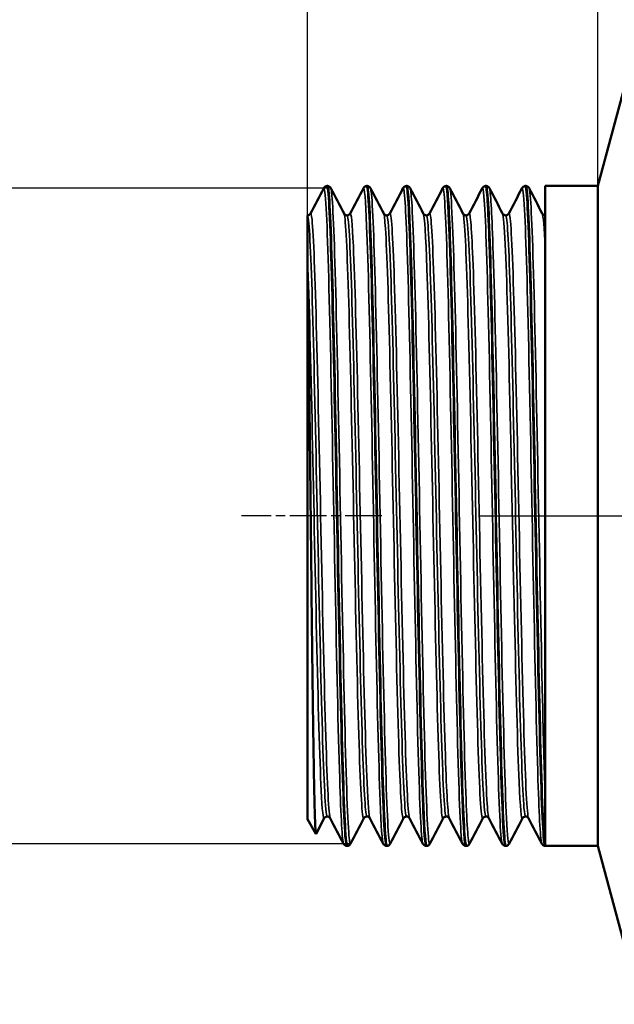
# Model space of a CAD drawing. Header units: millimetres. Extents: x -410 to 1139, y -69 to 356.
# Tile 11 of 18: x 49 to 71, y 200 to 238. Entities that reach past the tile are written whole.
import ezdxf

# ---------------------------------------------------------------- set-up
doc = ezdxf.new("R2010")
doc.units = ezdxf.units.MM
doc.linetypes.add('CHAIN', pattern=[0.7087, 0.4724, -0.0591, 0.1181, -0.0591])
for name, color, linetype, lineweight in [('Видимые тонкие (ГОСТ)', 7, 'Continuous', 35), ('Видимый контур (ГОСТ)', 7, 'Continuous', 50), ('Осевая линия (ГОСТ)', 7, 'Continuous', 25), ('Размер (ГОСТ)', 7, 'Continuous', 25)]:
    doc.layers.add(name, color=color, linetype=linetype, lineweight=lineweight)
doc.styles.add('Обычный текст (ГОСТ)', font='GOST Common Italic.ttf')
doc.dimstyles.new('Обычный (ГОСТ)', dxfattribs={"dimtxt": 3.5, "dimasz": 3.5, "dimexe": 1, "dimexo": 0, "dimgap": 0.5, "dimtad": 1, "dimrnd": 1e-08, "dimtxsty": 'Обычный текст (ГОСТ)', "dimblk": 'Filled-1', "dimcen": 0.09, "dimdle": 15, "dimclrd": 256, "dimclre": 256, "dimclrt": 256, "dimazin": 2, "dimtfac": 0.714286, "dimtdec": 3, "dimtmove": 0, "dimatfit": 3, "dimfxl": 1, "dimtolj": 1, "dimlwd": 25, "dimlwe": 25, "dimarcsym": 0})

# ---------------------------------------------------------------- blocks, each defined once
blk = doc.blocks.new('Filled-1')
at = {"color": 0}
for p, q in [((0, 0), (-1, 0.143)), ((-1, 0.143), (-1, -0.143)), ((-1, 0), (0, 0)), ((-1, -0.143), (0, 0))]:
    blk.add_line(p, q, dxfattribs=at)
at = {"color": 0, "flags": 128}
blk.add_lwpolyline([(-1, -0.143), (0, 0), (-1, 0.143), (-1, -0.143)], dxfattribs=at)
at = {"color": 0}
blk.add_solid([(-1, -0.143), (0, 0), (-1, 0.143), (-1, -0.143)], dxfattribs=at)
blk = doc.blocks.new('*D11')
at = {"layer": 'Defpoints', "color": 0, "linetype": 'Continuous', "transparency": 16777216}
for p in [(60.409, 231.331), (47.069, 206.5), (61.16, 206.5)]:
    blk.add_point(p, dxfattribs=at)
at = {"layer": 'Размер (ГОСТ)', "linetype": 'Continuous', "lineweight": 25, "transparency": 16777216}
for p, q in [((60.409, 231.331), (46.069, 231.331)), ((47.069, 227.831), (47.069, 210)), ((61.16, 206.5), (46.069, 206.5))]:
    blk.add_line(p, q, dxfattribs=at)
at = {"layer": 'Размер (ГОСТ)', "linetype": 'Continuous', "lineweight": 25, "transparency": 16777216, "xscale": 3.5, "yscale": 3.5, "zscale": 3.5}
for p, rotation in [((47.069, 231.331), 90), ((47.069, 206.5), 270)]:
    blk.add_blockref('Filled-1', p, dxfattribs=dict(at, rotation=rotation))
at = {"layer": 'Размер (ГОСТ)', "linetype": 'Continuous', "lineweight": 25, "transparency": 16777216, "insert": (42.952, 209.075), "char_height": 3.5, "attachment_point": 1, "rotation": 90, "style": 'Обычный текст (ГОСТ)'}
blk.add_mtext('\\A1; \\fGOST Common|b0|i1;\\H3.5000;M 21\\fAIGDT|b0|i0;\\H3.5000;X\\fGOST Common|b0|i1;\\H3.5000;1.5', dxfattribs=at)
blk = doc.blocks.new('*D13')
at = {"layer": 'Defpoints', "color": 0, "linetype": 'Continuous', "transparency": 16777216}
for p in [(70.524, 252.814), (70.524, 231.415), (59.524, 228.566)]:
    blk.add_point(p, dxfattribs=at)
at = {"layer": 'Размер (ГОСТ)', "linetype": 'Continuous', "lineweight": 25, "transparency": 16777216}
for p, q in [((59.524, 228.566), (59.524, 253.814)), ((70.524, 231.415), (70.524, 253.814)), ((63.024, 252.814), (67.024, 252.814))]:
    blk.add_line(p, q, dxfattribs=at)
at = {"layer": 'Размер (ГОСТ)', "linetype": 'Continuous', "lineweight": 25, "transparency": 16777216, "xscale": 3.5, "yscale": 3.5, "zscale": 3.5, "rotation": 180}
blk.add_blockref('Filled-1', (59.524, 252.814), dxfattribs=at)
at = {"layer": 'Размер (ГОСТ)', "linetype": 'Continuous', "lineweight": 25, "transparency": 16777216, "xscale": 3.5, "yscale": 3.5, "zscale": 3.5}
blk.add_blockref('Filled-1', (70.524, 252.814), dxfattribs=at)
at = {"layer": 'Размер (ГОСТ)', "linetype": 'Continuous', "lineweight": 25, "transparency": 16777216, "insert": (63.483, 256.814), "char_height": 3.5, "attachment_point": 1, "style": 'Обычный текст (ГОСТ)'}
blk.add_mtext('\\A1;11', dxfattribs=at)

msp = doc.modelspace()

# ---------------------------------------------------------------- linework, layer by layer
at = {"layer": 'Видимые тонкие (ГОСТ)'}
for points, knots in [([(60.14, 231.323), (60.172, 231.382), (60.203, 231.126), (60.235, 230.555), (60.291, 229.522), (60.348, 227.465), (60.405, 224.871), (60.462, 222.278), (60.519, 219.171), (60.576, 216.284), (60.632, 213.397), (60.689, 210.755), (60.746, 208.981), (60.794, 207.471), (60.843, 206.601), (60.891, 206.502)], [3.104661, 3.104661, 3.104661, 3.104661, 3.498887, 3.498887, 3.498887, 4.212464, 4.212464, 4.212464, 4.925826, 4.925826, 4.925826, 5.638978, 5.638978, 5.638978, 6.246254, 6.246254, 6.246254, 6.246254]), ([(60.409, 231.331), (60.465, 231.223), (60.52, 230.082), (60.576, 228.159), (60.632, 226.185), (60.689, 223.405), (60.746, 220.475), (60.803, 217.546), (60.86, 214.491), (60.916, 212.033), (60.973, 209.576), (61.03, 207.735), (61.087, 206.944), (61.111, 206.603), (61.136, 206.459), (61.16, 206.508)], [9.46171, 9.46171, 9.46171, 9.46171, 10.156576, 10.156576, 10.156576, 10.869728, 10.869728, 10.869728, 11.582673, 11.582673, 11.582673, 12.295418, 12.295418, 12.295418, 12.603302, 12.603302, 12.603302, 12.603302]), ([(61.642, 231.326), (61.684, 231.401), (61.726, 230.907), (61.767, 229.884), (61.824, 228.499), (61.881, 226.157), (61.938, 223.409), (61.994, 220.661), (62.051, 217.53), (62.108, 214.753), (62.164, 211.977), (62.221, 209.578), (62.278, 208.119), (62.316, 207.134), (62.354, 206.584), (62.393, 206.506)], [9.387846, 9.387846, 9.387846, 9.387846, 9.913728, 9.913728, 9.913728, 10.625536, 10.625536, 10.625536, 11.33717, 11.33717, 11.33717, 12.048635, 12.048635, 12.048635, 12.529439, 12.529439, 12.529439, 12.529439]), ([(61.911, 231.329), (61.92, 231.313), (61.929, 231.272), (61.938, 231.203), (61.994, 230.768), (62.051, 229.255), (62.108, 227.022), (62.164, 224.789), (62.221, 221.854), (62.278, 218.908), (62.334, 215.962), (62.391, 213.029), (62.448, 210.799), (62.504, 208.569), (62.561, 207.06), (62.618, 206.627), (62.632, 206.514), (62.647, 206.474), (62.662, 206.504)], [15.744895, 15.744895, 15.744895, 15.744895, 15.856285, 15.856285, 15.856285, 16.56792, 16.56792, 16.56792, 17.279385, 17.279385, 17.279385, 17.990686, 17.990686, 17.990686, 18.701827, 18.701827, 18.701827, 18.886488, 18.886488, 18.886488, 18.886488]), ([(63.143, 231.331), (63.196, 231.428), (63.25, 230.582), (63.303, 228.954), (63.36, 227.205), (63.417, 224.57), (63.474, 221.676), (63.531, 218.784), (63.588, 215.659), (63.645, 213.045), (63.702, 210.433), (63.759, 208.354), (63.816, 207.301), (63.842, 206.821), (63.868, 206.557), (63.894, 206.508)], [15.671032, 15.671032, 15.671032, 15.671032, 16.338032, 16.338032, 16.338032, 17.054725, 17.054725, 17.054725, 17.770872, 17.770872, 17.770872, 18.486493, 18.486493, 18.486493, 18.812624, 18.812624, 18.812624, 18.812624]), ([(63.412, 231.324), (63.433, 231.287), (63.453, 231.115), (63.474, 230.806), (63.531, 229.945), (63.588, 228.031), (63.645, 225.519), (63.702, 223.008), (63.759, 219.922), (63.816, 216.994), (63.873, 214.068), (63.93, 211.325), (63.987, 209.416), (64.044, 207.508), (64.101, 206.45), (64.158, 206.492), (64.16, 206.494), (64.161, 206.496), (64.163, 206.5)], [22.02808, 22.02808, 22.02808, 22.02808, 22.285475, 22.285475, 22.285475, 23.001622, 23.001622, 23.001622, 23.717243, 23.717243, 23.717243, 24.432356, 24.432356, 24.432356, 25.146982, 25.146982, 25.146982, 25.169673, 25.169673, 25.169673, 25.169673]), ([(64.645, 231.329), (64.653, 231.346), (64.661, 231.341), (64.669, 231.313), (64.726, 231.117), (64.783, 229.83), (64.84, 227.756), (64.897, 225.683), (64.953, 222.84), (65.01, 219.899), (65.067, 216.959), (65.124, 213.945), (65.18, 211.567), (65.237, 209.19), (65.294, 207.469), (65.35, 206.808), (65.365, 206.632), (65.38, 206.531), (65.396, 206.505)], [21.954217, 21.954217, 21.954217, 21.954217, 22.057372, 22.057372, 22.057372, 22.770235, 22.770235, 22.770235, 23.482704, 23.482704, 23.482704, 24.194798, 24.194798, 24.194798, 24.906534, 24.906534, 24.906534, 25.09581, 25.09581, 25.09581, 25.09581]), ([(64.914, 231.323), (64.946, 231.26), (64.978, 230.869), (65.01, 230.161), (65.067, 228.907), (65.124, 226.67), (65.18, 223.977), (65.237, 221.285), (65.294, 218.16), (65.35, 215.337), (65.407, 212.516), (65.464, 210.02), (65.52, 208.437), (65.568, 207.093), (65.617, 206.416), (65.665, 206.502)], [28.311266, 28.311266, 28.311266, 28.311266, 28.713454, 28.713454, 28.713454, 29.425547, 29.425547, 29.425547, 30.137284, 30.137284, 30.137284, 30.848681, 30.848681, 30.848681, 31.452858, 31.452858, 31.452858, 31.452858]), ([(66.146, 231.324), (66.167, 231.367), (66.189, 231.266), (66.21, 231.017), (66.267, 230.346), (66.324, 228.605), (66.381, 226.209), (66.437, 223.815), (66.494, 220.787), (66.551, 217.841), (66.608, 214.899), (66.665, 212.064), (66.722, 210.006), (66.778, 207.95), (66.835, 206.686), (66.892, 206.513), (66.894, 206.507), (66.895, 206.503), (66.897, 206.5)], [28.237402, 28.237402, 28.237402, 28.237402, 28.502897, 28.502897, 28.502897, 29.21778, 29.21778, 29.21778, 29.931724, 29.931724, 29.931724, 30.644804, 30.644804, 30.644804, 31.357094, 31.357094, 31.357094, 31.378995, 31.378995, 31.378995, 31.378995]), ([(66.415, 231.328), (66.461, 231.234), (66.506, 230.473), (66.551, 229.135), (66.608, 227.455), (66.665, 224.882), (66.722, 222.023), (66.778, 219.166), (66.835, 216.049), (66.892, 213.405), (66.949, 210.764), (67.005, 208.617), (67.062, 207.47), (67.097, 206.767), (67.131, 206.443), (67.166, 206.507)], [34.594451, 34.594451, 34.594451, 34.594451, 35.162473, 35.162473, 35.162473, 35.875553, 35.875553, 35.875553, 36.587844, 36.587844, 36.587844, 37.299419, 37.299419, 37.299419, 37.736043, 37.736043, 37.736043, 37.736043]), ([(67.648, 231.323), (67.68, 231.383), (67.712, 231.114), (67.744, 230.518), (67.801, 229.464), (67.857, 227.397), (67.914, 224.803), (67.971, 222.193), (68.028, 219.072), (68.085, 216.181), (68.142, 213.304), (68.199, 210.68), (68.255, 208.926), (68.303, 207.449), (68.351, 206.6), (68.399, 206.502)], [34.520588, 34.520588, 34.520588, 34.520588, 34.923329, 34.923329, 34.923329, 35.63462, 35.63462, 35.63462, 36.350232, 36.350232, 36.350232, 37.062313, 37.062313, 37.062313, 37.66218, 37.66218, 37.66218, 37.66218]), ([(67.917, 231.331), (67.973, 231.222), (68.029, 230.053), (68.085, 228.088), (68.142, 226.099), (68.199, 223.312), (68.255, 220.384), (68.312, 217.447), (68.369, 214.394), (68.426, 211.946), (68.458, 210.545), (68.491, 209.341), (68.524, 208.433)], [40.877636, 40.877636, 40.877636, 40.877636, 41.580982, 41.580982, 41.580982, 42.293063, 42.293063, 42.293063, 43.007024, 43.007024, 43.007024, 43.415706, 43.415706, 43.415706, 43.415706]), ([(59.524, 230.303), (59.582, 230.303), (59.64, 229.257), (59.698, 227.42), (59.756, 225.577), (59.814, 222.956), (59.872, 220.202), (59.931, 217.45), (59.989, 214.591), (60.047, 212.331), (60.105, 210.072), (60.163, 208.431), (60.221, 207.814), (60.239, 207.624), (60.257, 207.531), (60.275, 207.534)], [3.141593, 3.141593, 3.141593, 3.141593, 3.869134, 3.869134, 3.869134, 4.599142, 4.599142, 4.599142, 5.32891, 5.32891, 5.32891, 6.058442, 6.058442, 6.058442, 6.283185, 6.283185, 6.283185, 6.283185]), ([(59.64, 230.364), (59.659, 230.403), (59.678, 230.331), (59.698, 230.143), (59.756, 229.581), (59.814, 227.986), (59.872, 225.75), (59.93, 223.515), (59.988, 220.66), (60.046, 217.887), (60.104, 215.115), (60.162, 212.451), (60.22, 210.548), (60.277, 208.687), (60.334, 207.571), (60.39, 207.461)], [3.10157, 3.10157, 3.10157, 3.10157, 3.344844, 3.344844, 3.344844, 4.073641, 4.073641, 4.073641, 4.8022, 4.8022, 4.8022, 5.530524, 5.530524, 5.530524, 6.243163, 6.243163, 6.243163, 6.243163]), ([(60.91, 230.37), (60.912, 230.367), (60.914, 230.362), (60.916, 230.357), (60.974, 230.182), (61.032, 228.957), (61.089, 226.983), (61.147, 225.009), (61.205, 222.304), (61.263, 219.53), (61.321, 216.756), (61.379, 213.939), (61.437, 211.768), (61.495, 209.597), (61.553, 208.091), (61.611, 207.619), (61.627, 207.482), (61.644, 207.432), (61.661, 207.466)], [9.464801, 9.464801, 9.464801, 9.464801, 9.487736, 9.487736, 9.487736, 10.214963, 10.214963, 10.214963, 10.941985, 10.941985, 10.941985, 11.668808, 11.668808, 11.668808, 12.395436, 12.395436, 12.395436, 12.606393, 12.606393, 12.606393, 12.606393]), ([(61.026, 230.296), (61.048, 230.298), (61.07, 230.156), (61.092, 229.866), (61.15, 229.108), (61.208, 227.344), (61.266, 225.009), (61.324, 222.674), (61.382, 219.789), (61.44, 217.063), (61.498, 214.337), (61.556, 211.793), (61.614, 210.057), (61.668, 208.436), (61.722, 207.532), (61.776, 207.528)], [9.424778, 9.424778, 9.424778, 9.424778, 9.702755, 9.702755, 9.702755, 10.430982, 10.430982, 10.430982, 11.159009, 11.159009, 11.159009, 11.886841, 11.886841, 11.886841, 12.566371, 12.566371, 12.566371, 12.566371]), ([(61.141, 230.364), (61.182, 230.437), (61.223, 230.017), (61.263, 229.131), (61.321, 227.87), (61.379, 225.679), (61.437, 223.092), (61.495, 220.506), (61.553, 217.549), (61.611, 214.945), (61.668, 212.341), (61.726, 210.112), (61.784, 208.804), (61.82, 207.993), (61.856, 207.54), (61.892, 207.468)], [9.384755, 9.384755, 9.384755, 9.384755, 9.895826, 9.895826, 9.895826, 10.622649, 10.622649, 10.622649, 11.349277, 11.349277, 11.349277, 12.075716, 12.075716, 12.075716, 12.526348, 12.526348, 12.526348, 12.526348]), ([(62.412, 230.363), (62.434, 230.322), (62.456, 230.137), (62.478, 229.805), (62.536, 228.939), (62.594, 227.081), (62.651, 224.685), (62.709, 222.289), (62.767, 219.378), (62.825, 216.66), (62.884, 213.868), (62.944, 211.308), (63.003, 209.636), (63.056, 208.138), (63.109, 207.365), (63.162, 207.462)], [15.747986, 15.747986, 15.747986, 15.747986, 16.025826, 16.025826, 16.025826, 16.751387, 16.751387, 16.751387, 17.476788, 17.476788, 17.476788, 18.221995, 18.221995, 18.221995, 18.889579, 18.889579, 18.889579, 18.889579]), ([(62.527, 230.299), (62.57, 230.293), (62.614, 229.733), (62.657, 228.671), (62.715, 227.248), (62.772, 224.938), (62.83, 222.304), (62.89, 219.606), (62.949, 216.595), (63.008, 214.041), (63.067, 211.525), (63.125, 209.476), (63.184, 208.404), (63.215, 207.827), (63.246, 207.537), (63.278, 207.536)], [15.707963, 15.707963, 15.707963, 15.707963, 16.250002, 16.250002, 16.250002, 16.976602, 16.976602, 16.976602, 17.721094, 17.721094, 17.721094, 18.454568, 18.454568, 18.454568, 18.849556, 18.849556, 18.849556, 18.849556]), ([(62.643, 230.37), (62.646, 230.376), (62.649, 230.379), (62.651, 230.379), (62.709, 230.387), (62.767, 229.347), (62.825, 227.514), (62.884, 225.63), (62.944, 222.926), (63.003, 220.093), (63.061, 217.31), (63.12, 214.43), (63.178, 212.168), (63.236, 209.907), (63.294, 208.285), (63.353, 207.703), (63.366, 207.568), (63.38, 207.489), (63.393, 207.465)], [15.66794, 15.66794, 15.66794, 15.66794, 15.705228, 15.705228, 15.705228, 16.430629, 16.430629, 16.430629, 17.175836, 17.175836, 17.175836, 17.908112, 17.908112, 17.908112, 18.639785, 18.639785, 18.639785, 18.809533, 18.809533, 18.809533, 18.809533]), ([(63.913, 230.367), (63.959, 230.272), (64.005, 229.544), (64.051, 228.273), (64.109, 226.664), (64.167, 224.199), (64.225, 221.484), (64.283, 218.768), (64.341, 215.826), (64.399, 213.385), (64.457, 210.948), (64.515, 209.031), (64.573, 208.105), (64.604, 207.623), (64.634, 207.412), (64.664, 207.469)], [22.031171, 22.031171, 22.031171, 22.031171, 22.607015, 22.607015, 22.607015, 23.335979, 23.335979, 23.335979, 24.06537, 24.06537, 24.06537, 24.793393, 24.793393, 24.793393, 25.172764, 25.172764, 25.172764, 25.172764]), ([(64.029, 230.301), (64.038, 230.302), (64.048, 230.275), (64.058, 230.219), (64.116, 229.881), (64.174, 228.498), (64.232, 226.412), (64.29, 224.326), (64.349, 221.556), (64.407, 218.785), (64.465, 216.017), (64.523, 213.274), (64.581, 211.231), (64.639, 209.189), (64.697, 207.866), (64.755, 207.586), (64.763, 207.547), (64.771, 207.528), (64.779, 207.529)], [21.991149, 21.991149, 21.991149, 21.991149, 22.113282, 22.113282, 22.113282, 22.843438, 22.843438, 22.843438, 23.573428, 23.573428, 23.573428, 24.302641, 24.302641, 24.302641, 25.031413, 25.031413, 25.031413, 25.132741, 25.132741, 25.132741, 25.132741]), ([(64.144, 230.362), (64.171, 230.414), (64.198, 230.253), (64.225, 229.872), (64.283, 229.052), (64.341, 227.223), (64.399, 224.836), (64.457, 222.454), (64.515, 219.538), (64.573, 216.804), (64.631, 214.071), (64.689, 211.545), (64.747, 209.845), (64.796, 208.401), (64.846, 207.564), (64.895, 207.463)], [21.951126, 21.951126, 21.951126, 21.951126, 22.28982, 22.28982, 22.28982, 23.019211, 23.019211, 23.019211, 23.747234, 23.747234, 23.747234, 24.474817, 24.474817, 24.474817, 25.092718, 25.092718, 25.092718, 25.092718]), ([(65.415, 230.368), (65.424, 230.352), (65.433, 230.311), (65.442, 230.245), (65.5, 229.823), (65.557, 228.367), (65.615, 226.232), (65.676, 223.994), (65.736, 221.031), (65.797, 218.131), (65.855, 215.34), (65.914, 212.635), (65.972, 210.688), (66.03, 208.743), (66.088, 207.571), (66.146, 207.461), (66.153, 207.449), (66.159, 207.449), (66.165, 207.462)], [28.314357, 28.314357, 28.314357, 28.314357, 28.427294, 28.427294, 28.427294, 29.152967, 29.152967, 29.152967, 29.91362, 29.91362, 29.91362, 30.645662, 30.645662, 30.645662, 31.376533, 31.376533, 31.376533, 31.455949, 31.455949, 31.455949, 31.455949]), ([(65.53, 230.295), (65.562, 230.294), (65.593, 230.004), (65.625, 229.427), (65.685, 228.319), (65.745, 226.165), (65.806, 223.534), (65.864, 220.99), (65.923, 218.027), (65.981, 215.381), (66.039, 212.739), (66.098, 210.439), (66.156, 209.051), (66.198, 208.059), (66.239, 207.539), (66.281, 207.533)], [28.274334, 28.274334, 28.274334, 28.274334, 28.669346, 28.669346, 28.669346, 29.427532, 29.427532, 29.427532, 30.160729, 30.160729, 30.160729, 30.892755, 30.892755, 30.892755, 31.415927, 31.415927, 31.415927, 31.415927]), ([(65.646, 230.367), (65.696, 230.456), (65.746, 229.774), (65.797, 228.421), (65.855, 226.858), (65.914, 224.416), (65.972, 221.703), (66.03, 218.994), (66.088, 216.039), (66.146, 213.568), (66.205, 211.102), (66.263, 209.141), (66.321, 208.17), (66.346, 207.749), (66.371, 207.516), (66.396, 207.469)], [28.234311, 28.234311, 28.234311, 28.234311, 28.867461, 28.867461, 28.867461, 29.599503, 29.599503, 29.599503, 30.330374, 30.330374, 30.330374, 31.060157, 31.060157, 31.060157, 31.375904, 31.375904, 31.375904, 31.375904]), ([(66.916, 230.362), (66.95, 230.296), (66.983, 229.903), (67.016, 229.194), (67.074, 227.967), (67.132, 225.806), (67.19, 223.238), (67.248, 220.648), (67.306, 217.669), (67.364, 215.038), (67.423, 212.415), (67.481, 210.162), (67.539, 208.835), (67.582, 207.859), (67.624, 207.39), (67.667, 207.466)], [34.597542, 34.597542, 34.597542, 34.597542, 35.016183, 35.016183, 35.016183, 35.741729, 35.741729, 35.741729, 36.473368, 36.473368, 36.473368, 37.202801, 37.202801, 37.202801, 37.739135, 37.739135, 37.739135, 37.739135]), ([(67.032, 230.303), (67.088, 230.301), (67.144, 229.316), (67.201, 227.571), (67.259, 225.764), (67.317, 223.157), (67.376, 220.4), (67.434, 217.65), (67.492, 214.776), (67.55, 212.487), (67.608, 210.204), (67.666, 208.524), (67.724, 207.86), (67.744, 207.64), (67.763, 207.532), (67.782, 207.534)], [34.557519, 34.557519, 34.557519, 34.557519, 35.26491, 35.26491, 35.26491, 35.997614, 35.997614, 35.997614, 36.728128, 36.728128, 36.728128, 37.456777, 37.456777, 37.456777, 37.699112, 37.699112, 37.699112, 37.699112]), ([(67.147, 230.366), (67.161, 230.395), (67.175, 230.364), (67.19, 230.27), (67.248, 229.886), (67.306, 228.447), (67.364, 226.31), (67.423, 224.18), (67.481, 221.377), (67.539, 218.591), (67.597, 215.812), (67.655, 213.075), (67.713, 211.052), (67.77, 209.033), (67.828, 207.743), (67.886, 207.497), (67.89, 207.48), (67.894, 207.469), (67.898, 207.461)], [34.517496, 34.517496, 34.517496, 34.517496, 34.69557, 34.69557, 34.69557, 35.427209, 35.427209, 35.427209, 36.156642, 36.156642, 36.156642, 36.884197, 36.884197, 36.884197, 37.610189, 37.610189, 37.610189, 37.659089, 37.659089, 37.659089, 37.659089]), ([(59.524, 228.862), (59.582, 227.477), (59.64, 225.18), (59.698, 222.537), (59.756, 219.894), (59.814, 216.93), (59.872, 214.373), (59.93, 211.817), (59.988, 209.691), (60.046, 208.518), (60.084, 207.754), (60.122, 207.399), (60.159, 207.468)], [3.661961, 3.661961, 3.661961, 3.661961, 4.391003, 4.391003, 4.391003, 5.1198, 5.1198, 5.1198, 5.848359, 5.848359, 5.848359, 6.323208, 6.323208, 6.323208, 6.323208])]:
    msp.add_open_spline(points, degree=3, knots=knots, dxfattribs=at)
msp.add_open_spline([(68.418, 230.37), (68.453, 230.301), (68.488, 229.855), (68.524, 229.069)], degree=3, dxfattribs=at)
at = {"layer": 'Видимый контур (ГОСТ)'}
for p, q in [((70.524, 231.415), (72.131, 237.415)), ((60.283, 231.415), (60.267, 231.415)), ((61.784, 231.415), (61.769, 231.415)), ((63.286, 231.415), (63.27, 231.415)), ((64.787, 231.415), (64.772, 231.415)), ((66.289, 231.415), (66.273, 231.415)), ((67.79, 231.415), (67.775, 231.415)), ((68.524, 206.415), (68.524, 231.415)), ((68.524, 231.415), (70.524, 231.415)), ((70.524, 206.415), (70.524, 231.415)), ((59.524, 228.862), (59.524, 230.303)), ((59.524, 230.303), (59.524, 230.303)), ((59.524, 228.566), (59.524, 228.862)), ((59.524, 228.566), (59.524, 207.427)), ((59.524, 207.427), (59.846, 206.868)), ((60.159, 207.461), (59.851, 206.869)), ((61.033, 206.415), (61.018, 206.415)), ((62.535, 206.415), (62.52, 206.415)), ((64.036, 206.415), (64.021, 206.415)), ((65.538, 206.415), (65.523, 206.415)), ((67.039, 206.415), (67.024, 206.415)), ((68.524, 206.448), (68.524, 206.416)), ((68.524, 206.415), (70.524, 206.415)), ((70.524, 206.415), (72.131, 200.415))]:
    msp.add_line(p, q, dxfattribs=at)
for points in [[(59.64, 230.37), (59.807, 230.691), (59.973, 231.011), (60.14, 231.331)], [(60.409, 231.331), (60.576, 231.011), (60.743, 230.691), (60.91, 230.37)], [(61.141, 230.37), (61.308, 230.691), (61.475, 231.011), (61.642, 231.331)], [(61.911, 231.331), (62.078, 231.011), (62.245, 230.691), (62.412, 230.37)], [(62.643, 230.37), (62.81, 230.691), (62.976, 231.011), (63.143, 231.331)], [(63.412, 231.331), (63.579, 231.011), (63.746, 230.691), (63.913, 230.37)], [(64.144, 230.37), (64.311, 230.691), (64.478, 231.011), (64.645, 231.331)], [(64.914, 231.331), (65.081, 231.011), (65.248, 230.691), (65.415, 230.37)], [(65.646, 230.37), (65.813, 230.691), (65.979, 231.011), (66.146, 231.331)], [(66.415, 231.331), (66.582, 231.011), (66.749, 230.691), (66.916, 230.37)], [(67.147, 230.37), (67.314, 230.691), (67.481, 231.011), (67.648, 231.331)], [(67.917, 231.331), (68.084, 231.011), (68.251, 230.691), (68.418, 230.37)], [(60.891, 206.5), (60.724, 206.82), (60.557, 207.14), (60.39, 207.461)], [(61.661, 207.461), (61.494, 207.14), (61.327, 206.82), (61.16, 206.5)], [(62.393, 206.5), (62.226, 206.82), (62.059, 207.14), (61.892, 207.461)], [(63.162, 207.461), (62.996, 207.14), (62.829, 206.82), (62.662, 206.5)], [(63.894, 206.5), (63.727, 206.82), (63.56, 207.14), (63.393, 207.461)], [(64.664, 207.461), (64.497, 207.14), (64.33, 206.82), (64.163, 206.5)], [(65.396, 206.5), (65.229, 206.82), (65.062, 207.14), (64.895, 207.461)], [(66.165, 207.461), (65.999, 207.14), (65.832, 206.82), (65.665, 206.5)], [(66.897, 206.5), (66.73, 206.82), (66.563, 207.14), (66.396, 207.461)], [(67.667, 207.461), (67.5, 207.14), (67.333, 206.82), (67.166, 206.5)], [(68.399, 206.5), (68.232, 206.82), (68.065, 207.14), (67.898, 207.461)]]:
    msp.add_open_spline(points, degree=3, dxfattribs=at)
for points, knots in [([(60.14, 231.331), (60.146, 231.343), (60.154, 231.357), (60.18, 231.382), (60.192, 231.392), (60.225, 231.408), (60.245, 231.414), (60.267, 231.415)], [0, 0, 0, 0, 0.02319967, 0.02319967, 0.03526993, 0.03526993, 0.04776735, 0.04776735, 0.04776735, 0.04776735]), ([(60.267, 231.415), (60.271, 231.415), (60.274, 231.411), (60.278, 231.403), (60.335, 231.27), (60.391, 230.039), (60.448, 228), (60.505, 225.961), (60.562, 223.133), (60.618, 220.18), (60.675, 217.229), (60.732, 214.178), (60.789, 211.748), (60.845, 209.318), (60.902, 207.528), (60.959, 206.799), (60.978, 206.545), (60.998, 206.42), (61.018, 206.422)], [3.140656, 3.140656, 3.140656, 3.140656, 3.18637, 3.18637, 3.18637, 3.898809, 3.898809, 3.898809, 4.611036, 4.611036, 4.611036, 5.323053, 5.323053, 5.323053, 6.034867, 6.034867, 6.034867, 6.283185, 6.283185, 6.283185, 6.283185]), ([(60.283, 231.415), (60.313, 231.414), (60.341, 231.402), (60.369, 231.383), (60.376, 231.376), (60.397, 231.354), (60.404, 231.342), (60.409, 231.331)], [0, 0, 0, 0, 0.01740392, 0.01740392, 0.02637378, 0.02637378, 0.04774587, 0.04774587, 0.04774587, 0.04774587]), ([(61.034, 206.417), (61.027, 206.416), (61.02, 206.43), (61.013, 206.461), (60.956, 206.712), (60.9, 208.055), (60.843, 210.173), (60.786, 212.287), (60.73, 215.156), (60.673, 218.107), (60.617, 221.074), (60.56, 224.1), (60.503, 226.469), (60.446, 228.827), (60.39, 230.515), (60.333, 231.136), (60.316, 231.322), (60.299, 231.412), (60.283, 231.41)], [-12.567307, -12.567307, -12.567307, -12.567307, -12.481403, -12.481403, -12.481403, -11.770154, -11.770154, -11.770154, -11.060268, -11.060268, -11.060268, -10.346756, -10.346756, -10.346756, -9.636459, -9.636459, -9.636459, -9.424778, -9.424778, -9.424778, -9.424778]), ([(61.642, 231.331), (61.648, 231.343), (61.656, 231.357), (61.682, 231.382), (61.694, 231.392), (61.726, 231.408), (61.747, 231.414), (61.769, 231.415)], [0, 0, 0, 0, 0.02319967, 0.02319967, 0.03526993, 0.03526993, 0.04776735, 0.04776735, 0.04776735, 0.04776735]), ([(61.769, 231.411), (61.782, 231.414), (61.795, 231.358), (61.808, 231.243), (61.865, 230.753), (61.922, 229.186), (61.978, 226.909), (62.035, 224.633), (62.092, 221.667), (62.148, 218.707), (62.205, 215.748), (62.261, 212.819), (62.318, 210.608), (62.374, 208.397), (62.431, 206.921), (62.488, 206.527), (62.498, 206.453), (62.509, 206.417), (62.52, 206.419)], [9.423842, 9.423842, 9.423842, 9.423842, 9.591035, 9.591035, 9.591035, 10.301721, 10.301721, 10.301721, 11.012235, 11.012235, 11.012235, 11.722581, 11.722581, 11.722581, 12.432765, 12.432765, 12.432765, 12.566371, 12.566371, 12.566371, 12.566371]), ([(61.784, 231.415), (61.814, 231.414), (61.842, 231.402), (61.87, 231.383), (61.878, 231.376), (61.898, 231.354), (61.906, 231.342), (61.911, 231.331)], [0, 0, 0, 0, 0.01740392, 0.01740392, 0.02637378, 0.02637378, 0.04774587, 0.04774587, 0.04774587, 0.04774587]), ([(62.535, 206.417), (62.484, 206.42), (62.434, 207.282), (62.383, 208.858), (62.326, 210.623), (62.269, 213.269), (62.212, 216.17), (62.156, 219.067), (62.099, 222.193), (62.042, 224.812), (61.985, 227.427), (61.929, 229.513), (61.872, 230.58), (61.843, 231.131), (61.813, 231.407), (61.784, 231.407)], [-18.850492, -18.850492, -18.850492, -18.850492, -18.213804, -18.213804, -18.213804, -17.500223, -17.500223, -17.500223, -16.787562, -16.787562, -16.787562, -16.075746, -16.075746, -16.075746, -15.707963, -15.707963, -15.707963, -15.707963]), ([(63.143, 231.331), (63.149, 231.343), (63.157, 231.357), (63.183, 231.382), (63.195, 231.392), (63.228, 231.408), (63.248, 231.414), (63.27, 231.415)], [0, 0, 0, 0, 0.02319967, 0.02319967, 0.03526993, 0.03526993, 0.04776735, 0.04776735, 0.04776735, 0.04776735]), ([(63.27, 231.407), (63.296, 231.409), (63.322, 231.192), (63.348, 230.752), (63.405, 229.793), (63.462, 227.788), (63.519, 225.213), (63.576, 222.64), (63.633, 219.52), (63.69, 216.593), (63.747, 213.668), (63.804, 210.961), (63.861, 209.114), (63.914, 207.383), (63.968, 206.42), (64.021, 206.416)], [15.707027, 15.707027, 15.707027, 15.707027, 16.035278, 16.035278, 16.035278, 16.750736, 16.750736, 16.750736, 17.465655, 17.465655, 17.465655, 18.180054, 18.180054, 18.180054, 18.849556, 18.849556, 18.849556, 18.849556]), ([(63.286, 231.415), (63.316, 231.414), (63.344, 231.402), (63.372, 231.383), (63.379, 231.376), (63.4, 231.354), (63.407, 231.342), (63.412, 231.331)], [0, 0, 0, 0, 0.01740392, 0.01740392, 0.02637378, 0.02637378, 0.04774587, 0.04774587, 0.04774587, 0.04774587]), ([(64.037, 206.421), (63.997, 206.425), (63.958, 206.932), (63.918, 207.91), (63.862, 209.316), (63.805, 211.683), (63.748, 214.452), (63.692, 217.221), (63.635, 220.369), (63.578, 223.157), (63.522, 225.943), (63.465, 228.347), (63.408, 229.802), (63.367, 230.854), (63.326, 231.405), (63.286, 231.41)], [-25.133678, -25.133678, -25.133678, -25.133678, -24.638724, -24.638724, -24.638724, -23.927044, -23.927044, -23.927044, -23.215753, -23.215753, -23.215753, -22.504831, -22.504831, -22.504831, -21.991149, -21.991149, -21.991149, -21.991149]), ([(64.645, 231.331), (64.651, 231.343), (64.659, 231.357), (64.685, 231.382), (64.697, 231.392), (64.729, 231.408), (64.75, 231.414), (64.772, 231.415)], [0, 0, 0, 0, 0.02319967, 0.02319967, 0.03526993, 0.03526993, 0.04776735, 0.04776735, 0.04776735, 0.04776735]), ([(64.772, 231.409), (64.809, 231.407), (64.846, 230.958), (64.883, 230.086), (64.94, 228.756), (64.996, 226.451), (65.053, 223.715), (65.11, 220.979), (65.166, 217.835), (65.223, 215.021), (65.279, 212.207), (65.336, 209.746), (65.393, 208.216), (65.436, 207.045), (65.479, 206.426), (65.523, 206.42)], [21.990212, 21.990212, 21.990212, 21.990212, 22.456603, 22.456603, 22.456603, 23.167894, 23.167894, 23.167894, 23.878816, 23.878816, 23.878816, 24.589386, 24.589386, 24.589386, 25.132741, 25.132741, 25.132741, 25.132741]), ([(64.787, 231.415), (64.817, 231.414), (64.845, 231.402), (64.873, 231.383), (64.881, 231.376), (64.901, 231.354), (64.909, 231.342), (64.914, 231.331)], [0, 0, 0, 0, 0.01740392, 0.01740392, 0.02637378, 0.02637378, 0.04774587, 0.04774587, 0.04774587, 0.04774587]), ([(65.538, 206.424), (65.51, 206.423), (65.482, 206.674), (65.454, 207.18), (65.397, 208.207), (65.34, 210.274), (65.283, 212.887), (65.226, 215.499), (65.169, 218.634), (65.112, 221.548), (65.055, 224.46), (64.998, 227.127), (64.941, 228.914), (64.89, 230.524), (64.838, 231.409), (64.787, 231.414)], [-31.416863, -31.416863, -31.416863, -31.416863, -31.064386, -31.064386, -31.064386, -30.34837, -30.34837, -30.34837, -29.632911, -29.632911, -29.632911, -28.917992, -28.917992, -28.917992, -28.274334, -28.274334, -28.274334, -28.274334]), ([(66.146, 231.331), (66.152, 231.343), (66.16, 231.357), (66.186, 231.382), (66.198, 231.392), (66.231, 231.408), (66.251, 231.414), (66.273, 231.415)], [0, 0, 0, 0, 0.02319967, 0.02319967, 0.03526993, 0.03526993, 0.04776735, 0.04776735, 0.04776735, 0.04776735]), ([(66.273, 231.413), (66.322, 231.409), (66.37, 230.622), (66.419, 229.168), (66.476, 227.469), (66.532, 224.874), (66.589, 221.996), (66.646, 219.122), (66.703, 215.989), (66.759, 213.335), (66.816, 210.684), (66.872, 208.533), (66.929, 207.388), (66.961, 206.748), (66.992, 206.425), (67.024, 206.423)], [28.273397, 28.273397, 28.273397, 28.273397, 28.883424, 28.883424, 28.883424, 29.596085, 29.596085, 29.596085, 30.307902, 30.307902, 30.307902, 31.018948, 31.018948, 31.018948, 31.415927, 31.415927, 31.415927, 31.415927]), ([(67.04, 206.421), (67.024, 206.418), (67.008, 206.495), (66.993, 206.654), (66.936, 207.23), (66.879, 208.877), (66.823, 211.209), (66.766, 213.541), (66.709, 216.537), (66.653, 219.495), (66.596, 222.452), (66.54, 225.347), (66.483, 227.499), (66.426, 229.651), (66.37, 231.043), (66.313, 231.349), (66.305, 231.393), (66.297, 231.415), (66.289, 231.413)], [-37.700048, -37.700048, -37.700048, -37.700048, -37.503475, -37.503475, -37.503475, -36.792612, -36.792612, -36.792612, -36.081926, -36.081926, -36.081926, -35.371413, -35.371413, -35.371413, -34.661066, -34.661066, -34.661066, -34.557519, -34.557519, -34.557519, -34.557519]), ([(66.289, 231.415), (66.319, 231.414), (66.347, 231.402), (66.375, 231.383), (66.382, 231.376), (66.403, 231.354), (66.41, 231.342), (66.415, 231.331)], [0, 0, 0, 0, 0.01740392, 0.01740392, 0.02637378, 0.02637378, 0.04774587, 0.04774587, 0.04774587, 0.04774587]), ([(67.648, 231.331), (67.654, 231.343), (67.662, 231.357), (67.688, 231.382), (67.7, 231.392), (67.732, 231.408), (67.753, 231.414), (67.775, 231.415)], [0, 0, 0, 0, 0.02319967, 0.02319967, 0.03526993, 0.03526993, 0.04776735, 0.04776735, 0.04776735, 0.04776735]), ([(67.775, 231.415), (67.779, 231.415), (67.784, 231.409), (67.788, 231.396), (67.845, 231.23), (67.901, 229.976), (67.958, 227.925), (68.015, 225.865), (68.071, 223.017), (68.128, 220.057), (68.185, 217.109), (68.241, 214.075), (68.298, 211.664), (68.355, 209.25), (68.411, 207.482), (68.468, 206.776), (68.486, 206.545), (68.505, 206.424), (68.524, 206.416)], [34.556583, 34.556583, 34.556583, 34.556583, 34.613493, 34.613493, 34.613493, 35.32338, 35.32338, 35.32338, 36.036891, 36.036891, 36.036891, 36.747188, 36.747188, 36.747188, 37.458406, 37.458406, 37.458406, 37.690729, 37.690729, 37.690729, 37.690729]), ([(67.79, 231.415), (67.82, 231.414), (67.848, 231.402), (67.876, 231.383), (67.884, 231.376), (67.904, 231.354), (67.912, 231.342), (67.917, 231.331)], [0, 0, 0, 0, 0.01740392, 0.01740392, 0.02637378, 0.02637378, 0.04774587, 0.04774587, 0.04774587, 0.04774587]), ([(68.524, 206.448), (68.467, 206.663), (68.41, 207.974), (68.353, 210.073), (68.296, 212.172), (68.24, 215.039), (68.183, 218), (68.126, 220.959), (68.069, 223.987), (68.013, 226.369), (67.956, 228.751), (67.899, 230.467), (67.843, 231.115), (67.825, 231.314), (67.808, 231.412), (67.79, 231.409)], [-43.909935, -43.909935, -43.909935, -43.909935, -43.197277, -43.197277, -43.197277, -42.484838, -42.484838, -42.484838, -41.772612, -41.772612, -41.772612, -41.060594, -41.060594, -41.060594, -40.840704, -40.840704, -40.840704, -40.840704]), ([(59.524, 230.303), (59.554, 230.303), (59.582, 230.315), (59.615, 230.337), (59.624, 230.347), (59.635, 230.362), (59.638, 230.367), (59.64, 230.37)], [0, 0, 0, 0, 0.01800131, 0.01800131, 0.03370583, 0.03370583, 0.04835951, 0.04835951, 0.04835951, 0.04835951]), ([(60.91, 230.37), (60.913, 230.365), (60.918, 230.355), (60.941, 230.333), (60.952, 230.324), (60.984, 230.309), (61.005, 230.303), (61.026, 230.303)], [0, 0, 0, 0, 0.0233957, 0.0233957, 0.03565937, 0.03565937, 0.04838038, 0.04838038, 0.04838038, 0.04838038]), ([(61.026, 230.303), (61.055, 230.303), (61.084, 230.315), (61.117, 230.337), (61.125, 230.347), (61.136, 230.362), (61.139, 230.367), (61.141, 230.37)], [0, 0, 0, 0, 0.01800131, 0.01800131, 0.03370583, 0.03370583, 0.04835951, 0.04835951, 0.04835951, 0.04835951]), ([(62.412, 230.37), (62.415, 230.365), (62.419, 230.355), (62.443, 230.333), (62.454, 230.324), (62.485, 230.309), (62.506, 230.303), (62.527, 230.303)], [0, 0, 0, 0, 0.0233957, 0.0233957, 0.03565937, 0.03565937, 0.04838038, 0.04838038, 0.04838038, 0.04838038]), ([(62.527, 230.303), (62.557, 230.303), (62.585, 230.315), (62.618, 230.337), (62.627, 230.347), (62.638, 230.362), (62.641, 230.367), (62.643, 230.37)], [0, 0, 0, 0, 0.01800131, 0.01800131, 0.03370583, 0.03370583, 0.04835951, 0.04835951, 0.04835951, 0.04835951]), ([(63.913, 230.37), (63.916, 230.365), (63.921, 230.355), (63.944, 230.333), (63.955, 230.324), (63.987, 230.309), (64.008, 230.303), (64.029, 230.303)], [0, 0, 0, 0, 0.0233957, 0.0233957, 0.03565937, 0.03565937, 0.04838038, 0.04838038, 0.04838038, 0.04838038]), ([(64.029, 230.303), (64.058, 230.303), (64.087, 230.315), (64.12, 230.337), (64.128, 230.347), (64.139, 230.362), (64.142, 230.367), (64.144, 230.37)], [0, 0, 0, 0, 0.01800131, 0.01800131, 0.03370583, 0.03370583, 0.04835951, 0.04835951, 0.04835951, 0.04835951]), ([(65.415, 230.37), (65.418, 230.365), (65.422, 230.355), (65.446, 230.333), (65.457, 230.324), (65.488, 230.309), (65.509, 230.303), (65.53, 230.303)], [0, 0, 0, 0, 0.0233957, 0.0233957, 0.03565937, 0.03565937, 0.04838038, 0.04838038, 0.04838038, 0.04838038]), ([(65.53, 230.303), (65.56, 230.303), (65.588, 230.315), (65.621, 230.337), (65.63, 230.347), (65.641, 230.362), (65.644, 230.367), (65.646, 230.37)], [0, 0, 0, 0, 0.01800131, 0.01800131, 0.03370583, 0.03370583, 0.04835951, 0.04835951, 0.04835951, 0.04835951]), ([(66.916, 230.37), (66.919, 230.365), (66.924, 230.355), (66.947, 230.333), (66.958, 230.324), (66.99, 230.309), (67.011, 230.303), (67.032, 230.303)], [0, 0, 0, 0, 0.0233957, 0.0233957, 0.03565937, 0.03565937, 0.04838038, 0.04838038, 0.04838038, 0.04838038]), ([(67.032, 230.303), (67.061, 230.303), (67.09, 230.315), (67.123, 230.337), (67.131, 230.347), (67.142, 230.362), (67.145, 230.367), (67.147, 230.37)], [0, 0, 0, 0, 0.01800131, 0.01800131, 0.03370583, 0.03370583, 0.04835951, 0.04835951, 0.04835951, 0.04835951]), ([(68.418, 230.37), (68.421, 230.365), (68.425, 230.355), (68.446, 230.335), (68.456, 230.326), (68.485, 230.311), (68.504, 230.305), (68.524, 230.304)], [0, 0, 0, 0, 0.02251799, 0.02251799, 0.0342772, 0.0342772, 0.04643655, 0.04643655, 0.04643655, 0.04643655]), ([(59.524, 228.566), (59.531, 228.208), (59.538, 227.799), (59.555, 226.75), (59.565, 226.082), (59.591, 224.112), (59.607, 222.713), (59.64, 219.749), (59.656, 218.211), (59.689, 215.197), (59.705, 213.75), (59.738, 211.139), (59.754, 210.003), (59.787, 208.196), (59.803, 207.547), (59.83, 206.955), (59.84, 206.849), (59.851, 206.869)], [-5.162757, -5.162757, -5.162757, -5.162757, -4.958181, -4.958181, -4.691286, -4.691286, -4.23675, -4.23675, -3.77897, -3.77897, -3.317947, -3.317947, -2.85368, -2.85368, -2.38617, -2.38617, -2.08174, -2.08174, -2.08174, -2.08174]), ([(60.275, 207.528), (60.245, 207.528), (60.217, 207.516), (60.184, 207.494), (60.175, 207.484), (60.164, 207.469), (60.161, 207.464), (60.159, 207.461)], [0, 0, 0, 0, 0.01800131, 0.01800131, 0.03370583, 0.03370583, 0.04835951, 0.04835951, 0.04835951, 0.04835951]), ([(60.39, 207.461), (60.387, 207.466), (60.383, 207.476), (60.359, 207.498), (60.348, 207.507), (60.317, 207.522), (60.296, 207.528), (60.275, 207.528)], [0, 0, 0, 0, 0.0233957, 0.0233957, 0.03565937, 0.03565937, 0.04838038, 0.04838038, 0.04838038, 0.04838038]), ([(61.776, 207.528), (61.747, 207.528), (61.718, 207.516), (61.685, 207.494), (61.677, 207.484), (61.666, 207.469), (61.663, 207.464), (61.661, 207.461)], [0, 0, 0, 0, 0.01800131, 0.01800131, 0.03370583, 0.03370583, 0.04835951, 0.04835951, 0.04835951, 0.04835951]), ([(61.892, 207.461), (61.889, 207.466), (61.884, 207.476), (61.861, 207.498), (61.85, 207.507), (61.818, 207.522), (61.797, 207.528), (61.776, 207.528)], [0, 0, 0, 0, 0.0233957, 0.0233957, 0.03565937, 0.03565937, 0.04838038, 0.04838038, 0.04838038, 0.04838038]), ([(63.278, 207.528), (63.248, 207.528), (63.22, 207.516), (63.187, 207.494), (63.178, 207.484), (63.167, 207.469), (63.164, 207.464), (63.162, 207.461)], [0, 0, 0, 0, 0.01800131, 0.01800131, 0.03370583, 0.03370583, 0.04835951, 0.04835951, 0.04835951, 0.04835951]), ([(63.393, 207.461), (63.39, 207.466), (63.386, 207.476), (63.362, 207.498), (63.351, 207.507), (63.32, 207.522), (63.299, 207.528), (63.278, 207.528)], [0, 0, 0, 0, 0.0233957, 0.0233957, 0.03565937, 0.03565937, 0.04838038, 0.04838038, 0.04838038, 0.04838038]), ([(64.779, 207.528), (64.75, 207.528), (64.721, 207.516), (64.688, 207.494), (64.68, 207.484), (64.669, 207.469), (64.666, 207.464), (64.664, 207.461)], [0, 0, 0, 0, 0.01800131, 0.01800131, 0.03370583, 0.03370583, 0.04835951, 0.04835951, 0.04835951, 0.04835951]), ([(64.895, 207.461), (64.892, 207.466), (64.887, 207.476), (64.864, 207.498), (64.853, 207.507), (64.821, 207.522), (64.8, 207.528), (64.779, 207.528)], [0, 0, 0, 0, 0.0233957, 0.0233957, 0.03565937, 0.03565937, 0.04838038, 0.04838038, 0.04838038, 0.04838038]), ([(66.281, 207.528), (66.251, 207.528), (66.223, 207.516), (66.19, 207.494), (66.181, 207.484), (66.17, 207.469), (66.167, 207.464), (66.165, 207.461)], [0, 0, 0, 0, 0.01800131, 0.01800131, 0.03370583, 0.03370583, 0.04835951, 0.04835951, 0.04835951, 0.04835951]), ([(66.396, 207.461), (66.393, 207.466), (66.389, 207.476), (66.365, 207.498), (66.354, 207.507), (66.323, 207.522), (66.302, 207.528), (66.281, 207.528)], [0, 0, 0, 0, 0.0233957, 0.0233957, 0.03565937, 0.03565937, 0.04838038, 0.04838038, 0.04838038, 0.04838038]), ([(67.782, 207.528), (67.753, 207.528), (67.724, 207.516), (67.691, 207.494), (67.683, 207.484), (67.672, 207.469), (67.669, 207.464), (67.667, 207.461)], [0, 0, 0, 0, 0.01800131, 0.01800131, 0.03370583, 0.03370583, 0.04835951, 0.04835951, 0.04835951, 0.04835951]), ([(67.898, 207.461), (67.895, 207.466), (67.89, 207.476), (67.867, 207.498), (67.856, 207.507), (67.824, 207.522), (67.803, 207.528), (67.782, 207.528)], [0, 0, 0, 0, 0.0233957, 0.0233957, 0.03565937, 0.03565937, 0.04838038, 0.04838038, 0.04838038, 0.04838038]), ([(61.018, 206.415), (60.988, 206.417), (60.96, 206.429), (60.932, 206.448), (60.924, 206.455), (60.904, 206.477), (60.897, 206.489), (60.891, 206.5)], [0, 0, 0, 0, 0.01740392, 0.01740392, 0.02637378, 0.02637378, 0.04774587, 0.04774587, 0.04774587, 0.04774587]), ([(61.16, 206.5), (61.154, 206.488), (61.147, 206.474), (61.12, 206.449), (61.108, 206.439), (61.076, 206.423), (61.055, 206.417), (61.034, 206.415)], [0, 0, 0, 0, 0.02319967, 0.02319967, 0.03526993, 0.03526993, 0.04776735, 0.04776735, 0.04776735, 0.04776735]), ([(62.519, 206.415), (62.489, 206.417), (62.461, 206.429), (62.433, 206.448), (62.426, 206.455), (62.405, 206.477), (62.398, 206.489), (62.393, 206.5)], [0, 0, 0, 0, 0.01740392, 0.01740392, 0.02637378, 0.02637378, 0.04774587, 0.04774587, 0.04774587, 0.04774587]), ([(62.662, 206.5), (62.656, 206.488), (62.648, 206.474), (62.622, 206.449), (62.61, 206.439), (62.577, 206.423), (62.557, 206.417), (62.535, 206.415)], [0, 0, 0, 0, 0.02319967, 0.02319967, 0.03526993, 0.03526993, 0.04776735, 0.04776735, 0.04776735, 0.04776735]), ([(64.021, 206.415), (63.991, 206.417), (63.963, 206.429), (63.935, 206.448), (63.927, 206.455), (63.907, 206.477), (63.9, 206.489), (63.894, 206.5)], [0, 0, 0, 0, 0.01740392, 0.01740392, 0.02637378, 0.02637378, 0.04774587, 0.04774587, 0.04774587, 0.04774587]), ([(64.163, 206.5), (64.157, 206.488), (64.15, 206.474), (64.123, 206.449), (64.111, 206.439), (64.079, 206.423), (64.058, 206.417), (64.037, 206.415)], [0, 0, 0, 0, 0.02319967, 0.02319967, 0.03526993, 0.03526993, 0.04776735, 0.04776735, 0.04776735, 0.04776735]), ([(65.522, 206.415), (65.492, 206.417), (65.464, 206.429), (65.436, 206.448), (65.429, 206.455), (65.408, 206.477), (65.401, 206.489), (65.396, 206.5)], [0, 0, 0, 0, 0.01740392, 0.01740392, 0.02637378, 0.02637378, 0.04774587, 0.04774587, 0.04774587, 0.04774587]), ([(65.665, 206.5), (65.659, 206.488), (65.651, 206.474), (65.625, 206.449), (65.613, 206.439), (65.58, 206.423), (65.56, 206.417), (65.538, 206.415)], [0, 0, 0, 0, 0.02319967, 0.02319967, 0.03526993, 0.03526993, 0.04776735, 0.04776735, 0.04776735, 0.04776735]), ([(67.024, 206.415), (66.994, 206.417), (66.966, 206.429), (66.938, 206.448), (66.93, 206.455), (66.91, 206.477), (66.903, 206.489), (66.897, 206.5)], [0, 0, 0, 0, 0.01740392, 0.01740392, 0.02637378, 0.02637378, 0.04774587, 0.04774587, 0.04774587, 0.04774587]), ([(67.166, 206.5), (67.16, 206.488), (67.153, 206.474), (67.126, 206.449), (67.114, 206.439), (67.082, 206.423), (67.061, 206.417), (67.04, 206.415)], [0, 0, 0, 0, 0.02319967, 0.02319967, 0.03526993, 0.03526993, 0.04776735, 0.04776735, 0.04776735, 0.04776735]), ([(68.524, 206.416), (68.493, 206.417), (68.466, 206.429), (68.431, 206.454), (68.42, 206.467), (68.406, 206.485), (68.402, 206.493), (68.399, 206.5)], [0, 0, 0, 0, 0.01740211, 0.01740211, 0.03360545, 0.03360545, 0.04740057, 0.04740057, 0.04740057, 0.04740057])]:
    msp.add_open_spline(points, degree=3, knots=knots, dxfattribs=at)
at = {"layer": 'Осевая линия (ГОСТ)', "linetype": 'CHAIN', "ltscale": 2.956805}
msp.add_line((62.346, 218.915), (57.024, 218.915), dxfattribs=at)
at = {"layer": 'Осевая линия (ГОСТ)', "linetype": 'CHAIN', "ltscale": 11.993792}
msp.add_line((66.024, 218.915), (84.024, 218.915), dxfattribs=at)

# ---------------------------------------------------------------- dimensions: what is measured, and where the dimension line sits
at = {"layer": 'Размер (ГОСТ)', "linetype": 'Continuous', "lineweight": 25}
dim = msp.add_linear_dim(base=(70.524, 252.814), p1=(59.524, 228.566), p2=(70.524, 231.415), dimstyle='Обычный (ГОСТ)', override={"dimgap": 0.5, "dimdec": 2, "dimtol": 0, "dimlim": 0, "dimtp": 0, "dimtm": 0, "dimtdec": 3, "dimtofl": 0, "dimatfit": 1}, dxfattribs=at)
dim.commit()
dim.dimension.update_dxf_attribs({"geometry": '*D13', "text_midpoint": (65.024, 252.814), "dimtype": 160})
dim = msp.add_linear_dim(base=(47.069, 206.5), p1=(60.409, 231.331), p2=(61.16, 206.5), angle=90, text=' \\fGOST Common|b0|i1;\\H3.5000;M 21\\fAIGDT|b0|i0;\\H3.5000;X\\fGOST Common|b0|i1;\\H3.5000;1.5', dimstyle='Обычный (ГОСТ)', override={"dimgap": 0.5, "dimdec": 2, "dimtol": 0, "dimlim": 0, "dimtp": 0, "dimtm": 0, "dimtdec": 3, "dimtofl": 0, "dimatfit": 1}, dxfattribs=at)
dim.commit()
dim.dimension.update_dxf_attribs({"geometry": '*D11', "text_midpoint": (47.069, 218.915), "dimtype": 160})

doc.saveas('drawing.dxf')
